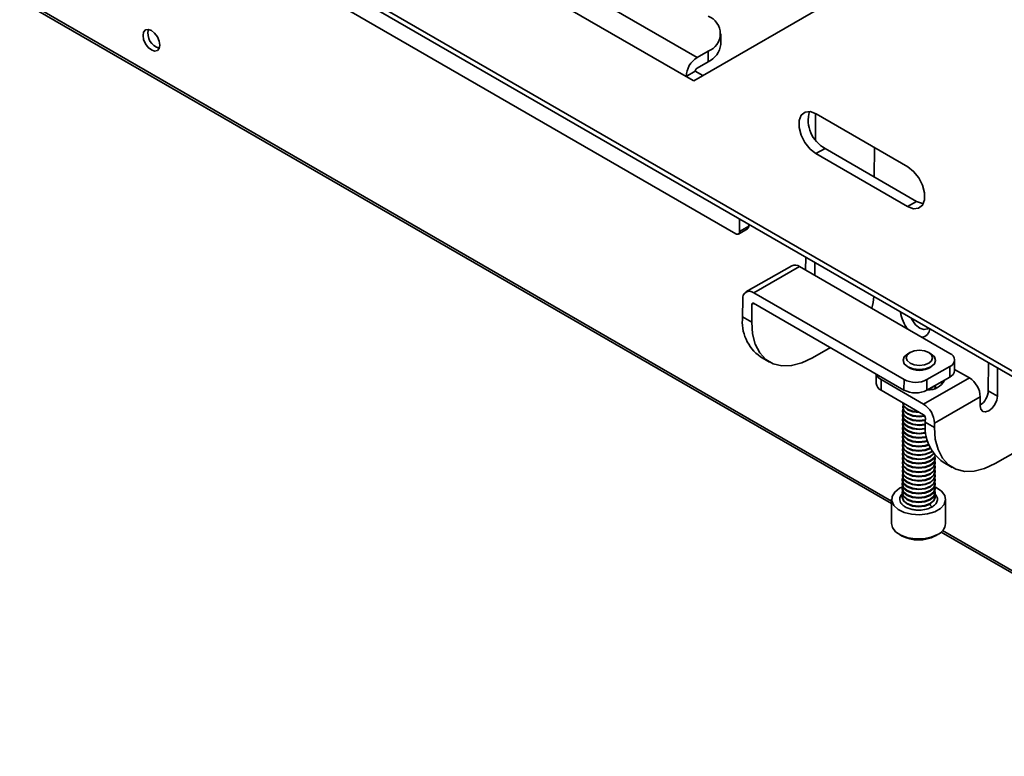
# Model space of a CAD drawing. Header units: millimetres. Extents: x 1 to 1119, y -1 to 863.
# Tile 184 of 211: x 970 to 1018, y 467 to 503. Entities that reach past the tile are written whole.
import ezdxf

# ---------------------------------------------------------------- set-up
doc = ezdxf.new("R2010")
doc.units = ezdxf.units.MM

msp = doc.modelspace()

# ---------------------------------------------------------------- linework, layer by layer
at = {"color": 7, "linetype": 'Continuous', "lineweight": 35}
for p, q in [((762.0778, 624.0009), (1012.4707, 479.4521)), ((977.8687, 515.7669), (1002.9386, 501.2944)), ((1002.3985, 500.366), (977.3286, 514.8386)), ((977.3029, 509.6388), (1019.2108, 485.4459)), ((977.4602, 509.2875), (1019.3681, 485.0946)), ((1014.8149, 507.1039), (1002.7727, 500.15)), ((1004.8293, 492.6611), (981.4433, 506.1616)), ((1004.0966, 501.9386), (1004.0991, 502.4565)), ((1003.4792, 501.6029), (1002.9386, 501.2944)), ((1003.4792, 501.6029), (1003.4766, 501.085)), ((1003.4766, 501.085), (1002.936, 500.7765)), ((1002.8457, 500.6213), (1002.3985, 500.366)), ((1003.2173, 500.4068), (1002.8457, 500.6213)), ((1002.3985, 500.366), (1002.7727, 500.15)), ((1008.7434, 498.5496), (1008.7371, 497.278)), ((1008.7686, 498.5355), (1013.2587, 495.9434)), ((1008.759, 496.5856), (1009.2062, 496.8408)), ((1013.2491, 493.9935), (1008.759, 496.5856)), ((1013.6963, 494.2487), (1009.2062, 496.8408)), ((1011.6197, 495.4475), (1011.6268, 496.8855)), ((1014.0804, 494.3104), (1014.0804, 494.6832)), ((1013.6963, 494.2487), (1013.2491, 493.9935)), ((1005.0205, 493.3773), (1005.0175, 492.7697)), ((1004.9615, 492.6479), (1005.4088, 492.9032)), ((1005.4647, 493.0249), (1005.0175, 492.7697)), ((1005.4652, 493.1206), (1005.4647, 493.0249)), ((1008.2601, 491.5071), (1008.257, 490.8803)), ((1008.7073, 491.2489), (1008.7042, 490.6221)), ((1007.5774, 491.0912), (1005.3324, 489.81)), ((1007.9569, 491.0535), (1005.7119, 489.7723)), ((1015.3246, 486.8002), (1007.9569, 491.0535)), ((1005.1718, 489.4604), (1005.1675, 488.5938)), ((1005.7119, 489.7723), (1013.0796, 485.519)), ((1005.619, 489.2023), (1005.6147, 488.3356)), ((1005.7093, 489.2544), (1013.077, 485.0011)), ((1005.1675, 488.5938), (1005.6147, 488.3356)), ((1008.5909, 486.5773), (1009.4738, 487.0812)), ((1006.0444, 486.6358), (1006.4916, 486.3776)), ((1013.3689, 486.8461), (1013.261, 486.7839)), ((1014.3988, 486.7782), (1014.2916, 486.8416)), ((1015.5545, 485.9581), (1015.5571, 486.476)), ((1014.2021, 485.5153), (1015.3246, 486.1559)), ((1015.322, 485.638), (1015.3246, 486.1559)), ((1016.2811, 485.5962), (1015.5548, 486.0155)), ((1017.2075, 484.9696), (1017.2143, 486.338)), ((1017.6547, 484.7114), (1017.6615, 486.0798)), ((1011.721, 485.7839), (1011.7188, 485.3234)), ((1011.9538, 485.5171), (1011.9512, 484.9992)), ((1011.9538, 485.5171), (1014.036, 484.3151)), ((1013.077, 485.0011), (1013.0796, 485.519)), ((1014.036, 484.3151), (1016.2811, 485.5962)), ((1014.1995, 484.9974), (1015.322, 485.638)), ((1014.2021, 485.5153), (1014.1995, 484.9974)), ((1011.9512, 484.9992), (1014.0335, 483.7971)), ((1014.6264, 485.2007), (1014.6004, 485.0855)), ((1014.6104, 485.1104), (1014.6163, 485.091)), ((1014.6264, 485.2007), (1014.6266, 485.23)), ((1014.8705, 485.3803), (1014.9589, 485.3005)), ((1017.2075, 484.9696), (1017.6547, 484.7114)), ((1014.57, 483.3831), (1016.815, 484.6643)), ((1016.815, 484.6643), (1016.8129, 484.231)), ((1013.0127, 484.1884), (1013.0126, 484.1591)), ((1013.0137, 484.3858), (1013.0136, 484.369)), ((1013.0096, 483.5587), (1013.0095, 483.5294)), ((1013.0107, 483.7686), (1013.0105, 483.7393)), ((1013.0117, 483.9785), (1013.0115, 483.9492)), ((1014.1217, 483.4247), (1014.1228, 483.6413)), ((1013.0075, 483.1389), (1013.0074, 483.1096)), ((1013.0086, 483.3488), (1013.0084, 483.3195)), ((1014.1217, 483.4247), (1014.5689, 483.1665)), ((1014.57, 483.3831), (1014.5689, 483.1665)), ((1013.0055, 482.7191), (1013.0053, 482.6898)), ((1013.0065, 482.929), (1013.0064, 482.8997)), ((1013.0023, 482.0894), (1013.0022, 482.0601)), ((1013.0034, 482.2993), (1013.0032, 482.27)), ((1013.0044, 482.5092), (1013.0043, 482.4799)), ((1019.416, 482.4758), (1017.5451, 481.4082)), ((1013.0003, 481.6697), (1013.0001, 481.6403)), ((1013.0013, 481.8795), (1013.0012, 481.8502)), ((1014.6088, 481.6324), (1014.6089, 481.6617)), ((1012.9982, 481.2499), (1012.998, 481.2205)), ((1012.9992, 481.4597), (1012.9991, 481.4304)), ((1014.6067, 481.2126), (1014.6068, 481.2419)), ((1014.6077, 481.4225), (1014.6079, 481.4518)), ((1014.9986, 481.4666), (1015.4458, 481.2084)), ((1012.9951, 480.6202), (1012.9949, 480.5908)), ((1012.9961, 480.8301), (1012.996, 480.8007)), ((1012.9972, 481.0399), (1012.997, 481.0106)), ((1014.6046, 480.7928), (1014.6048, 480.8221)), ((1014.6057, 481.0027), (1014.6058, 481.032)), ((1012.993, 480.2004), (1012.9929, 480.1711)), ((1012.994, 480.4103), (1012.9939, 480.3809)), ((1014.6015, 480.1631), (1014.6016, 480.1924)), ((1014.6025, 480.373), (1014.6027, 480.4023)), ((1014.6036, 480.5829), (1014.6037, 480.6122)), ((1012.4717, 479.6571), (1012.4659, 478.4716)), ((1012.9909, 479.7806), (1012.9908, 479.7516)), ((1012.9908, 479.7516), (1012.9911, 479.764)), ((1012.992, 479.9905), (1012.9918, 479.9611)), ((1014.5994, 479.7437), (1014.5996, 479.7726)), ((1014.6005, 479.9532), (1014.6006, 479.9825)), ((1015.1117, 478.4585), (1015.1175, 479.644)), ((1012.8426, 477.9375), (1012.957, 477.8699)), ((1014.6146, 477.8617), (1014.7297, 477.9281)), ((1014.9003, 478.0495), (1038.7852, 464.261))]:
    msp.add_line(p, q, dxfattribs=at)
at = {"color": 8, "linetype": 'Continuous', "lineweight": 35}
for p, q in [((1012.4713, 479.5645), (762.1491, 624.0724)), ((1005.7098, 489.2541), (1005.619, 489.2023)), ((1038.7995, 464.3655), (1014.9716, 478.1211))]:
    msp.add_line(p, q, dxfattribs=at)
at = {"color": 7, "linetype": 'Continuous', "lineweight": 35, "flags": 128}
for points in [[(976.6071, 501.9015), (976.5757, 502.1019), (976.4863, 502.3081), (976.3525, 502.4886), (976.1946, 502.616), (976.0368, 502.6708), (975.903, 502.6448), (975.8136, 502.5419), (975.7822, 502.3778), (975.8136, 502.1774), (975.903, 501.9712), (976.0368, 501.7907), (976.1946, 501.6633), (976.3525, 501.6085), (976.4863, 501.6345), (976.5757, 501.7374), (976.6071, 501.9015)], [(1008.759, 496.5856), (1008.4713, 496.8106), (1008.2189, 497.1261), (1008.0323, 497.494), (1007.9339, 497.8699), (1007.9355, 498.2085), (1008.0371, 498.4689), (1008.2263, 498.6198), (1008.4804, 498.6429), (1008.7686, 498.5355)], [(1013.2587, 495.9434), (1013.5464, 495.7184), (1013.7988, 495.4029), (1013.9854, 495.035), (1014.0839, 494.6591), (1014.0822, 494.3205), (1013.9806, 494.0601), (1013.7914, 493.9092), (1013.5373, 493.8861), (1013.2491, 493.9935)], [(1014.0252, 494.1363), (1013.9846, 494.1413), (1013.6963, 494.2487)], [(1005.6147, 488.3356), (1005.6572, 487.7596), (1005.7894, 487.253), (1006.0072, 486.8312), (1006.304, 486.507), (1006.6708, 486.2903), (1007.0965, 486.1876), (1007.5682, 486.2021), (1008.0714, 486.3334), (1008.5909, 486.5773)], [(1013.4291, 488.5231), (1013.4747, 488.4369), (1013.6482, 488.2029), (1013.8528, 488.0377), (1014.0574, 487.9666), (1014.2309, 488.0003), (1014.2765, 488.0339)], [(1013.3715, 486.8477), (1013.2313, 486.7277), (1013.1821, 486.5858), (1013.2313, 486.4435), (1013.3715, 486.3226), (1013.5814, 486.2414), (1013.8289, 486.2123), (1014.0765, 486.2398), (1014.2863, 486.3196), (1014.4265, 486.4396), (1014.4758, 486.5815), (1014.4265, 486.7237), (1014.2863, 486.8446), (1014.0765, 486.9258), (1013.8289, 486.9549), (1013.5814, 486.9275), (1013.3715, 486.8477)], [(1014.3923, 486.782), (1014.5652, 486.6329), (1014.6259, 486.4575), (1014.5652, 486.2825), (1014.3923, 486.1346), (1014.1335, 486.0362), (1013.8283, 486.0024), (1013.5231, 486.0382), (1013.2643, 486.1383), (1013.0914, 486.2874), (1013.0307, 486.4628), (1013.0914, 486.6378), (1013.261, 486.7839)], [(1014.5167, 485.1784), (1014.3919, 485.0862), (1014.2227, 485.0125)], [(1014.6264, 485.241), (1014.6266, 485.2313), (1014.5816, 485.0793)], [(1016.8129, 484.231), (1016.844, 484.0627), (1016.9344, 483.9567), (1017.0705, 483.9289), (1017.2314, 483.9837), (1017.3927, 484.1128), (1017.5298, 484.2964), (1017.6218, 484.5066), (1017.6547, 484.7114)], [(1014.1223, 483.5466), (1013.816, 483.5129), (1013.5082, 483.549), (1013.2473, 483.65), (1013.0729, 483.8003), (1013.0117, 483.9772), (1013.0277, 484.0687)], [(1014.1011, 483.7223), (1013.8169, 483.6935), (1013.5091, 483.7296), (1013.2482, 483.8306), (1013.0738, 483.9809), (1013.0126, 484.1578), (1013.0126, 484.1591)], [(1014.0851, 483.7483), (1013.8171, 483.7228), (1013.5093, 483.7589), (1013.2483, 483.8599), (1013.074, 484.0102), (1013.0127, 484.1871), (1013.0287, 484.2786)], [(1013.849, 483.9036), (1013.818, 483.9034), (1013.5102, 483.9395), (1013.2492, 484.0405), (1013.0748, 484.1908), (1013.0136, 484.3677), (1013.0136, 484.369)], [(1013.7983, 483.9329), (1013.5103, 483.9688), (1013.2494, 484.0698), (1013.075, 484.2201), (1013.014, 484.3857)], [(1014.1338, 483.1008), (1014.1216, 483.0979), (1013.8138, 483.0638), (1013.506, 483.0999), (1013.2451, 483.2009), (1013.0707, 483.3512), (1013.0095, 483.5281), (1013.0095, 483.5294)], [(1014.1315, 483.1295), (1014.1218, 483.1272), (1013.814, 483.0931), (1013.5061, 483.1292), (1013.2452, 483.2302), (1013.0708, 483.3805), (1013.0096, 483.5574), (1013.0256, 483.6489)], [(1014.1228, 483.3078), (1014.1226, 483.3078), (1013.8148, 483.2737), (1013.507, 483.3098), (1013.2461, 483.4108), (1013.0717, 483.5611), (1013.0105, 483.738), (1013.0105, 483.7393)], [(1014.1222, 483.337), (1013.815, 483.303), (1013.5072, 483.3391), (1013.2462, 483.4401), (1013.0719, 483.5904), (1013.0107, 483.7673), (1013.0266, 483.8588)], [(1014.1222, 483.5173), (1013.8159, 483.4836), (1013.5081, 483.5197), (1013.2471, 483.6207), (1013.0728, 483.771), (1013.0116, 483.9479), (1013.0115, 483.9492)], [(1014.1926, 482.6977), (1014.1195, 482.6781), (1013.8117, 482.644), (1013.5039, 482.6801), (1013.243, 482.7811), (1013.0686, 482.9314), (1013.0074, 483.1083), (1013.0074, 483.1096)], [(1014.1868, 482.7253), (1014.1197, 482.7074), (1013.8119, 482.6733), (1013.5041, 482.7094), (1013.2431, 482.8104), (1013.0688, 482.9607), (1013.0075, 483.1376), (1013.0235, 483.2292)], [(1014.1568, 482.8971), (1014.1206, 482.888), (1013.8128, 482.8539), (1013.505, 482.89), (1013.244, 482.991), (1013.0697, 483.1413), (1013.0084, 483.3182), (1013.0084, 483.3195)], [(1014.1528, 482.9253), (1014.1207, 482.9173), (1013.8129, 482.8832), (1013.5051, 482.9194), (1013.2442, 483.0203), (1013.0698, 483.1706), (1013.0086, 483.3475), (1013.0246, 483.439)], [(1017.5451, 481.4082), (1017.0256, 481.1642), (1016.5224, 481.033), (1016.0507, 481.0185), (1015.625, 481.1212), (1015.2582, 481.3379), (1014.9614, 481.6621), (1014.7436, 482.0839), (1014.6114, 482.5905), (1014.5689, 483.1665)], [(1014.3688, 482.172), (1014.1166, 482.0777), (1013.8088, 482.0436), (1013.501, 482.0798), (1013.24, 482.1807), (1013.0656, 482.3311), (1013.0044, 482.5079), (1013.0204, 482.5995)], [(1014.3047, 482.3203), (1014.1175, 482.2583), (1013.8097, 482.2242), (1013.5018, 482.2604), (1013.2409, 482.3613), (1013.0665, 482.5116), (1013.0053, 482.6885), (1013.0053, 482.6898)], [(1014.2951, 482.3454), (1014.1176, 482.2876), (1013.8098, 482.2535), (1013.502, 482.2897), (1013.2411, 482.3906), (1013.0667, 482.5409), (1013.0055, 482.7178), (1013.0215, 482.8094)], [(1014.2418, 482.5046), (1014.1185, 482.4682), (1013.8107, 482.4341), (1013.5029, 482.4702), (1013.2419, 482.5712), (1013.0676, 482.7215), (1013.0064, 482.8984), (1013.0064, 482.8997)], [(1014.2341, 482.5311), (1014.1186, 482.4975), (1013.8108, 482.4634), (1013.503, 482.4996), (1013.2421, 482.6005), (1013.0677, 482.7509), (1013.0065, 482.9277), (1013.0225, 483.0193)], [(1014.5364, 481.8888), (1014.3754, 481.7571), (1014.1145, 481.6579), (1013.8067, 481.6238), (1013.4989, 481.66), (1013.2379, 481.7609), (1013.0636, 481.9113), (1013.0024, 482.0881), (1013.0183, 482.1797)], [(1014.464, 481.9971), (1014.3763, 481.9377), (1014.1154, 481.8385), (1013.8076, 481.8044), (1013.4998, 481.8406), (1013.2388, 481.9415), (1013.0645, 482.0918), (1013.0032, 482.2687), (1013.0032, 482.27)], [(1014.4521, 482.0169), (1014.3765, 481.967), (1014.1155, 481.8678), (1013.8077, 481.8337), (1013.4999, 481.8699), (1013.239, 481.9708), (1013.0646, 482.1212), (1013.0034, 482.298), (1013.0194, 482.3896)], [(1014.3774, 482.1476), (1014.1164, 482.0484), (1013.8086, 482.0143), (1013.5008, 482.0504), (1013.2399, 482.1514), (1013.0655, 482.3017), (1013.0043, 482.4786), (1013.0043, 482.4799)], [(1014.3732, 481.308), (1014.1123, 481.2088), (1013.8045, 481.1747), (1013.4967, 481.2109), (1013.2357, 481.3118), (1013.0613, 481.4621), (1013.0001, 481.639), (1013.0001, 481.6403)], [(1014.5938, 481.7521), (1014.6089, 481.663), (1014.5477, 481.4865), (1014.3733, 481.3373), (1014.1124, 481.2381), (1013.8046, 481.204), (1013.4968, 481.2402), (1013.2359, 481.3411), (1013.0615, 481.4915), (1013.0003, 481.6683), (1013.0163, 481.7599)], [(1014.3742, 481.5179), (1014.1133, 481.4187), (1013.8055, 481.3846), (1013.4977, 481.4208), (1013.2368, 481.5217), (1013.0624, 481.6721), (1013.0012, 481.8489), (1013.0012, 481.8502)], [(1014.6012, 481.805), (1014.5487, 481.6964), (1014.3744, 481.5472), (1014.1135, 481.448), (1013.8056, 481.4139), (1013.4978, 481.4501), (1013.2369, 481.551), (1013.0625, 481.7014), (1013.0013, 481.8782), (1013.0173, 481.9698)], [(1014.5473, 481.8739), (1014.3753, 481.7278), (1014.1143, 481.6286), (1013.8065, 481.5945), (1013.4987, 481.6306), (1013.2378, 481.7316), (1013.0634, 481.8819), (1013.0022, 482.0588), (1013.0022, 482.0601)], [(1014.6088, 481.6324), (1014.5476, 481.4572), (1014.3732, 481.308)], [(1014.6061, 481.7991), (1014.5486, 481.6671), (1014.3742, 481.5179)], [(1014.5907, 481.1224), (1014.6058, 481.0333), (1014.5446, 480.8568), (1014.3702, 480.7076), (1014.1093, 480.6084), (1013.8015, 480.5743), (1013.4937, 480.6105), (1013.2327, 480.7114), (1013.0584, 480.8618), (1012.9972, 481.0386), (1013.0131, 481.1302)], [(1014.3711, 480.8882), (1014.1102, 480.789), (1013.8024, 480.7549), (1013.4946, 480.7911), (1013.2336, 480.892), (1013.0593, 481.0423), (1012.9981, 481.2192), (1012.998, 481.2205)], [(1014.5918, 481.3323), (1014.6069, 481.2432), (1014.5456, 481.0667), (1014.3713, 480.9175), (1014.1103, 480.8183), (1013.8025, 480.7842), (1013.4947, 480.8204), (1013.2338, 480.9213), (1013.0594, 481.0717), (1012.9982, 481.2485), (1013.0142, 481.3401)], [(1014.3722, 481.0981), (1014.1112, 480.9989), (1013.8034, 480.9648), (1013.4956, 481.001), (1013.2347, 481.1019), (1013.0603, 481.2523), (1012.9991, 481.4291), (1012.9991, 481.4304)], [(1014.5928, 481.5422), (1014.6079, 481.4531), (1014.5467, 481.2766), (1014.3723, 481.1274), (1014.1114, 481.0282), (1013.8036, 480.9941), (1013.4958, 481.0303), (1013.2348, 481.1312), (1013.0605, 481.2816), (1012.9992, 481.4584), (1013.0152, 481.55)], [(1014.6067, 481.2126), (1014.5455, 481.0374), (1014.3711, 480.8882)], [(1014.6077, 481.4225), (1014.5465, 481.2473), (1014.3722, 481.0981)], [(1014.5886, 480.7026), (1014.6037, 480.6135), (1014.5425, 480.437), (1014.3682, 480.2878), (1014.1072, 480.1886), (1013.7994, 480.1545), (1013.4916, 480.1907), (1013.2307, 480.2916), (1013.0563, 480.442), (1012.9951, 480.6188), (1013.0111, 480.7104)], [(1014.369, 480.4684), (1014.1081, 480.3692), (1013.8003, 480.3351), (1013.4925, 480.3713), (1013.2316, 480.4722), (1013.0572, 480.6226), (1012.996, 480.7994), (1012.996, 480.8007)], [(1014.5897, 480.9125), (1014.6048, 480.8234), (1014.5436, 480.6469), (1014.3692, 480.4977), (1014.1083, 480.3985), (1013.8005, 480.3644), (1013.4926, 480.4006), (1013.2317, 480.5015), (1013.0573, 480.6519), (1012.9961, 480.8287), (1013.0121, 480.9203)], [(1014.3701, 480.6783), (1014.1092, 480.5791), (1013.8013, 480.545), (1013.4935, 480.5812), (1013.2326, 480.6821), (1013.0582, 480.8325), (1012.997, 481.0093), (1012.997, 481.0106)], [(1014.6046, 480.7928), (1014.5434, 480.6176), (1014.369, 480.4684)], [(1014.6057, 481.0027), (1014.5444, 480.8275), (1014.3701, 480.6783)], [(1013.0001, 480.2603), (1012.8592, 480.1906), (1012.625, 480.0093), (1012.4948, 479.796), (1012.48, 479.5699), (1012.5821, 479.3509), (1012.7919, 479.1586), (1013.0908, 479.01), (1013.4522, 478.9182), (1013.8441, 478.8916), (1014.2316, 478.9324), (1014.5802, 479.037), (1014.859, 479.1961), (1015.0433, 479.3956), (1015.1166, 479.6178), (1015.0725, 479.8429), (1014.9148, 480.0508), (1014.6575, 480.2232), (1014.5951, 480.2524)], [(1014.3659, 479.8387), (1014.105, 479.7395), (1013.7972, 479.7054), (1013.4894, 479.7416), (1013.2284, 479.8425), (1013.0541, 479.9929), (1012.9929, 480.1697), (1012.9929, 480.1711)], [(1014.5866, 480.2828), (1014.6017, 480.1937), (1014.5404, 480.0172), (1014.3661, 479.868), (1014.1051, 479.7688), (1013.7973, 479.7347), (1013.4895, 479.7709), (1013.2286, 479.8718), (1013.0542, 480.0222), (1012.993, 480.199), (1013.009, 480.2906)], [(1014.367, 480.0486), (1014.106, 479.9494), (1013.7982, 479.9153), (1013.4904, 479.9515), (1013.2295, 480.0524), (1013.0551, 480.2028), (1012.9939, 480.3796), (1012.9939, 480.3809)], [(1014.5876, 480.4927), (1014.6027, 480.4036), (1014.5415, 480.2271), (1014.3671, 480.0779), (1014.1062, 479.9787), (1013.7984, 479.9446), (1013.4906, 479.9808), (1013.2296, 480.0817), (1013.0553, 480.2321), (1012.994, 480.4089), (1013.01, 480.5005)], [(1014.368, 480.2585), (1014.1071, 480.1593), (1013.7993, 480.1252), (1013.4915, 480.1614), (1013.2305, 480.2623), (1013.0562, 480.4127), (1012.9949, 480.5895), (1012.9949, 480.5908)], [(1014.6015, 480.1631), (1014.5403, 479.9879), (1014.3659, 479.8387)], [(1014.6025, 480.373), (1014.5413, 480.1978), (1014.367, 480.0486)], [(1014.6036, 480.5829), (1014.5424, 480.4077), (1014.368, 480.2585)], [(1014.5845, 479.863), (1014.5996, 479.7739), (1014.5384, 479.5974), (1014.364, 479.4483), (1014.1031, 479.349), (1013.7953, 479.3149), (1013.4875, 479.3511), (1013.2265, 479.452), (1013.0521, 479.6024), (1012.9909, 479.7792), (1013.0069, 479.8708)], [(1014.3649, 479.6288), (1014.104, 479.5296), (1013.7962, 479.4955), (1013.4883, 479.5317), (1013.2274, 479.6326), (1013.053, 479.783), (1012.9918, 479.9598), (1012.9918, 479.9611)], [(1014.5855, 480.0729), (1014.6006, 479.9838), (1014.5394, 479.8073), (1014.365, 479.6581), (1014.1041, 479.5589), (1013.7963, 479.5248), (1013.4885, 479.561), (1013.2276, 479.6619), (1013.0532, 479.8123), (1012.992, 479.9891), (1013.008, 480.0807)], [(1014.6005, 479.9532), (1014.5393, 479.778), (1014.3649, 479.6288)], [(1014.7242, 477.925), (1014.4069, 477.7916), (1014.0347, 477.7181), (1013.6407, 477.7109), (1013.2598, 477.7708), (1012.9259, 477.8923), (1012.6686, 478.0647), (1012.5109, 478.2727), (1012.4659, 478.4716)]]:
    msp.add_lwpolyline(points, dxfattribs=at)
at = {"color": 8, "linetype": 'Continuous', "lineweight": 35, "flags": 128}
for points in [[(1014.3639, 479.4193), (1014.1029, 479.3201), (1013.7951, 479.286), (1013.4873, 479.3221), (1013.2264, 479.4231), (1013.052, 479.5734), (1012.9908, 479.7503), (1012.9908, 479.7516)], [(1014.5994, 479.7437), (1014.5382, 479.5685), (1014.3639, 479.4193)]]:
    msp.add_lwpolyline(points, dxfattribs=at)
at = {"color": 7, "linetype": 'Continuous', "lineweight": 35}
for centre, radius, start, end in [((1003.1579, 502.462), 0.9172, 290.50391, 69.49738), ((976.7829, 502.4792), 0.7614, 165.50508, 254.48926), ((1003.0468, 502.0491), 1.0556, 294.02972, 353.98874), ((1003.5642, 500.3092), 1.1671, 122.41519, 177.20574), ((1003.0406, 500.6117), 0.1952, 122.41537, 177.20487), ((1009.9746, 498.2328), 1.59, 164.86814, 241.10008), ((1004.9025, 492.7517), 0.1164, 231.075, 8.93566), ((1005.3384, 493.0092), 0.1273, 303.54952, 7.10121), ((1007.7343, 490.7418), 0.383, 54.46622, 114.18162), ((1005.5019, 489.5123), 0.3342, 51.07533, 188.93404), ((1009.5612, 489.6314), 2.03, 342.21611, 358.70383), ((1005.6742, 489.211), 0.0559, 51.06728, 188.94338), ((1014.525, 489.0406), 1.6352, 187.53272, 220.41505), ((1007.2368, 488.3452), 2.0842, 173.14836, 235.10041), ((1013.9227, 487.9977), 0.4076, 274.42128, 0.7291), ((1015.2041, 486.4781), 0.3439, 290.50273, 69.49727), ((1013.8308, 486.9516), 0.9907, 235.4343, 303.99853), ((1015.1609, 485.9995), 0.3958, 294.02802, 353.99091), ((1012.1358, 485.9015), 0.4253, 196.63739, 244.66537), ((1013.6444, 486.6073), 1.2261, 242.56828, 297.05257), ((1014.2897, 485.8751), 0.8647, 265.80244, 333.62144), ((1015.6545, 484.6183), 1.1614, 2.26976, 57.35185), ((1012.1086, 485.3575), 0.3914, 184.9983, 246.2875), ((1013.6419, 486.0894), 1.2261, 242.56819, 297.05338), ((1016.2862, 485.0168), 0.9226, 304.82329, 357.06508), ((1013.4095, 483.3371), 1.1614, 2.26977, 57.35163), ((1013.9287, 483.6336), 0.1942, 2.26494, 57.35599), ((1016.2492, 483.202), 2.1391, 174.02633, 234.22244), ((1014.4716, 478.5159), 0.6427, 293.1478, 354.87038), ((1013.7938, 479.4295), 1.7699, 241.78519, 297.4551)]:
    msp.add_arc(centre, radius, start, end, dxfattribs=at)
at = {"color": 8, "linetype": 'Continuous', "lineweight": 35}
for points, knots in [([(1014.4472, 479.2738), (1014.3804, 479.2416), (1014.229, 479.1686), (1013.9714, 479.1229), (1013.7263, 479.1183), (1013.5194, 479.1408), (1013.3161, 479.193), (1013.1353, 479.2743), (1012.9947, 479.3786), (1012.905, 479.4955), (1012.8664, 479.6146), (1012.8783, 479.7543), (1012.9277, 479.8668), (1013.0067, 479.9245), (1013.0178, 479.9326)], [0, 0, 0, 0, 0.0972909, 0.2203558, 0.2923708, 0.3704883, 0.4532645, 0.5385963, 0.6239282, 0.7067112, 0.7848227, 0.8568427, 0.9799077, 1, 1, 1, 1]), ([(1014.5752, 479.9281), (1014.5794, 479.925), (1014.6297, 479.8884), (1014.6816, 479.8044), (1014.7231, 479.687), (1014.7125, 479.546), (1014.6319, 479.3985), (1014.5038, 479.312), (1014.4472, 479.2738)], [0, 0, 0, 0, 0.0165485, 0.1961487, 0.365641, 0.521894, 0.7889072, 1, 1, 1, 1])]:
    msp.add_open_spline(points, degree=3, knots=knots, dxfattribs=at)
at = {"color": 7, "linetype": 'Continuous', "lineweight": 35}
msp.add_open_spline([(1014.3639, 479.4193), (1014.3653, 479.4047), (1014.3682, 479.3743), (1014.3907, 479.3286), (1014.4188, 479.2934), (1014.438, 479.2802), (1014.4472, 479.2738)], degree=3, knots=[0, 0, 0, 0, 0.2703294, 0.5624889, 0.7898014, 1, 1, 1, 1], dxfattribs=at)

doc.saveas('drawing.dxf')
